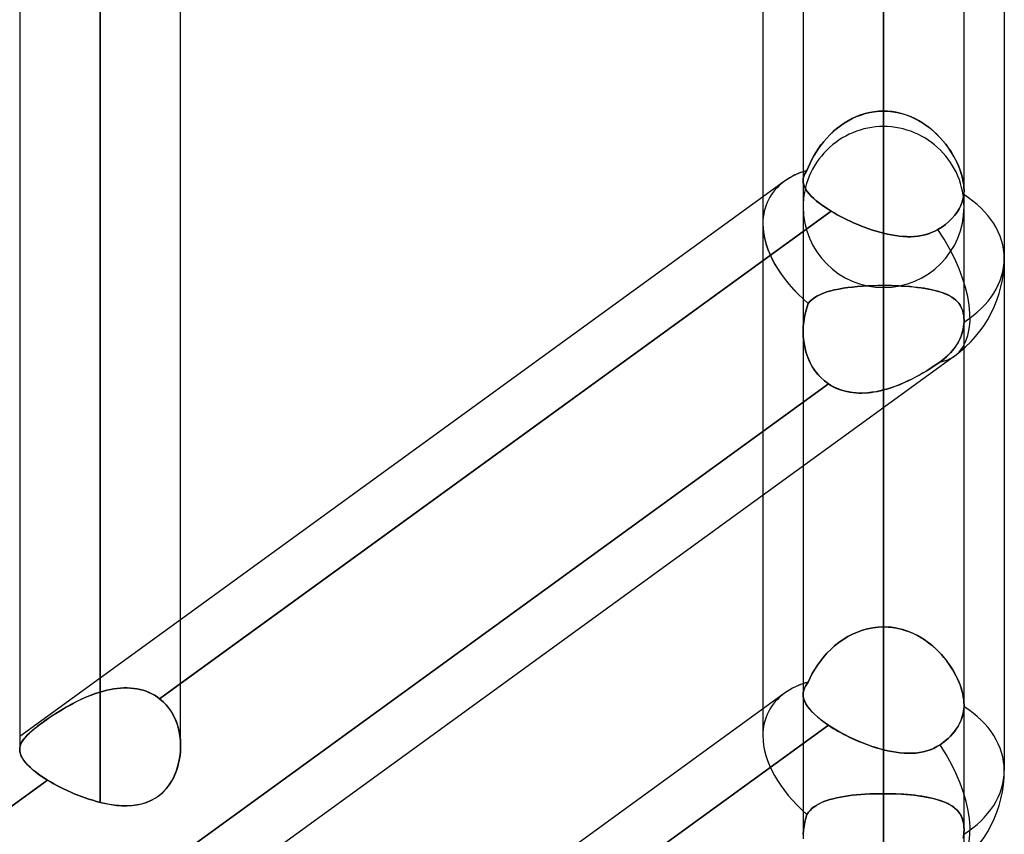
# Model space of a CAD drawing. Header units: millimetres. Extents: x -100 to 123, y -288 to 288.
# Tile 12 of 72: x 41 to 55, y -164 to -153. Entities that reach past the tile are written whole.
import ezdxf

# ---------------------------------------------------------------- set-up
doc = ezdxf.new("R2010")
doc.units = ezdxf.units.MM
doc.layers.add('MAIN-1', color=7, linetype='Continuous')
doc.layers.add('MAIN-2', color=7, linetype='Continuous')

msp = doc.modelspace()

# ---------------------------------------------------------------- linework, layer by layer
at = {"layer": 'MAIN-1'}
for p, q in [((41.175, 0), (41.175, -163.11)), ((43.435, -163.059), (43.435, 0)), ((52.175, 0), (52.175, -155.118)), ((54.435, -155.254), (54.435, 0)), ((42.305, -163.851), (42.305, 0)), ((53.305, -155.857), (53.305, 0)), ((55, -81.421), (55, -156.21)), ((51.61, -81.908), (51.61, -155.347)), ((51.915, -155.125), (43.435, -161.285)), ((52.177, -155.147), (52.175, -155.117)), ((52.184, -155.176), (52.177, -155.147)), ((52.196, -155.207), (52.184, -155.176)), ((52.212, -155.238), (52.196, -155.207)), ((52.233, -155.27), (52.212, -155.238)), ((54.435, -155.254), (54.435, -155.264)), ((52.259, -155.302), (52.233, -155.27)), ((52.29, -155.336), (52.259, -155.302)), ((52.325, -155.37), (52.29, -155.336)), ((52.366, -155.405), (52.325, -155.37)), ((54.423, -155.366), (54.408, -155.417)), ((54.431, -155.315), (54.423, -155.366)), ((54.433, -155.305), (54.431, -155.315)), ((54.434, -155.285), (54.433, -155.295)), ((54.433, -155.295), (54.433, -155.305)), ((54.435, -155.274), (54.434, -155.285)), ((54.435, -155.264), (54.435, -155.274)), ((52.41, -155.44), (52.366, -155.405)), ((52.459, -155.475), (52.41, -155.44)), ((52.512, -155.511), (52.459, -155.475)), ((52.569, -155.547), (52.512, -155.511)), ((54.364, -155.514), (54.336, -155.559)), ((54.388, -155.467), (54.364, -155.514)), ((54.408, -155.417), (54.388, -155.467)), ((52.569, -155.547), (43.435, -162.181)), ((52.611, -155.572), (52.569, -155.547)), ((52.655, -155.597), (52.611, -155.572)), ((52.7, -155.621), (52.655, -155.597)), ((52.747, -155.645), (52.7, -155.621)), ((52.794, -155.669), (52.747, -155.645)), ((52.843, -155.692), (52.794, -155.669)), ((54.264, -155.649), (54.22, -155.692)), ((54.303, -155.604), (54.264, -155.649)), ((54.336, -155.559), (54.303, -155.604)), ((52.893, -155.714), (52.843, -155.692)), ((52.943, -155.735), (52.893, -155.714)), ((52.994, -155.756), (52.943, -155.735)), ((53.045, -155.776), (52.994, -155.756)), ((53.097, -155.794), (53.045, -155.776)), ((53.149, -155.812), (53.097, -155.794)), ((54.068, -155.803), (54.025, -155.827)), ((54.121, -155.77), (54.068, -155.803)), ((54.172, -155.732), (54.121, -155.77)), ((54.22, -155.692), (54.172, -155.732)), ((53.201, -155.828), (53.149, -155.812)), ((53.253, -155.843), (53.201, -155.828)), ((53.305, -155.857), (53.253, -155.843)), ((53.36, -155.869), (53.305, -155.857)), ((53.414, -155.88), (53.36, -155.869)), ((53.469, -155.889), (53.414, -155.88)), ((53.523, -155.897), (53.469, -155.889)), ((53.577, -155.902), (53.523, -155.897)), ((53.63, -155.904), (53.577, -155.902)), ((53.682, -155.905), (53.63, -155.904)), ((53.734, -155.903), (53.682, -155.905)), ((53.786, -155.898), (53.734, -155.903)), ((53.836, -155.89), (53.786, -155.898)), ((53.885, -155.879), (53.836, -155.89)), ((53.933, -155.865), (53.885, -155.879)), ((53.979, -155.848), (53.933, -155.865)), ((54.025, -155.827), (53.979, -155.848)), ((55, -156.21), (55, -163.402)), ((54.301, -157.582), (32.301, -173.562)), ((54.435, -162.486), (54.435, -157.474)), ((53.305, -163.113), (53.305, -158.305)), ((52.175, -159.126), (52.175, -162.336)), ((51.61, -159.537), (51.61, -162.538)), ((51.915, -162.317), (43.435, -168.476)), ((52.177, -162.368), (52.175, -162.336)), ((52.185, -162.401), (52.177, -162.368)), ((52.197, -162.434), (52.185, -162.401)), ((52.214, -162.469), (52.197, -162.434)), ((52.236, -162.504), (52.214, -162.469)), ((52.264, -162.539), (52.236, -162.504)), ((52.296, -162.576), (52.264, -162.539)), ((52.333, -162.613), (52.296, -162.576)), ((54.431, -162.547), (54.425, -162.587)), ((54.435, -162.508), (54.431, -162.547)), ((54.435, -162.485), (54.435, -162.489)), ((54.435, -162.489), (54.435, -162.493)), ((54.435, -162.493), (54.435, -162.497)), ((54.435, -162.497), (54.435, -162.501)), ((54.435, -162.501), (54.435, -162.504)), ((54.435, -162.504), (54.435, -162.508)), ((52.376, -162.651), (52.333, -162.613)), ((52.423, -162.69), (52.376, -162.651)), ((52.474, -162.728), (52.423, -162.69)), ((54.389, -162.706), (54.371, -162.743)), ((54.404, -162.667), (54.389, -162.706)), ((54.416, -162.627), (54.404, -162.667)), ((54.425, -162.587), (54.416, -162.627)), ((52.53, -162.767), (43.435, -169.373)), ((52.53, -162.767), (52.474, -162.728)), ((52.573, -162.795), (52.53, -162.767)), ((52.619, -162.823), (52.573, -162.795)), ((52.666, -162.851), (52.619, -162.823)), ((52.715, -162.878), (52.666, -162.851)), ((54.304, -162.849), (54.276, -162.884)), ((54.33, -162.814), (54.304, -162.849)), ((54.352, -162.779), (54.33, -162.814)), ((54.371, -162.743), (54.352, -162.779)), ((52.765, -162.904), (52.715, -162.878)), ((52.816, -162.93), (52.765, -162.904)), ((52.868, -162.955), (52.816, -162.93)), ((52.922, -162.979), (52.868, -162.955)), ((52.976, -163.002), (52.922, -162.979)), ((54.174, -162.984), (54.137, -163.013)), ((54.21, -162.952), (54.174, -162.984)), ((54.245, -162.919), (54.21, -162.952)), ((54.276, -162.884), (54.245, -162.919)), ((41.178, -163.141), (41.175, -163.112)), ((43.433, -163.13), (43.426, -163.193)), ((43.435, -163.066), (43.433, -163.13)), ((53.03, -163.024), (52.976, -163.002)), ((53.085, -163.045), (53.03, -163.024)), ((53.14, -163.064), (53.085, -163.045)), ((53.195, -163.082), (53.14, -163.064)), ((53.25, -163.098), (53.195, -163.082)), ((53.305, -163.113), (53.25, -163.098)), ((53.363, -163.126), (53.305, -163.113)), ((53.42, -163.138), (53.363, -163.126)), ((53.911, -163.129), (53.86, -163.142)), ((53.96, -163.112), (53.911, -163.129)), ((54.008, -163.092), (53.96, -163.112)), ((54.054, -163.068), (54.008, -163.092)), ((54.099, -163.041), (54.054, -163.068)), ((54.137, -163.013), (54.099, -163.041)), ((41.185, -163.171), (41.178, -163.141)), ((41.197, -163.201), (41.185, -163.171)), ((41.213, -163.232), (41.197, -163.201)), ((41.234, -163.264), (41.213, -163.232)), ((41.26, -163.296), (41.234, -163.264)), ((43.416, -163.256), (43.402, -163.318)), ((43.426, -163.193), (43.416, -163.256)), ((53.477, -163.147), (53.42, -163.138)), ((53.534, -163.155), (53.477, -163.147)), ((53.59, -163.159), (53.534, -163.155)), ((53.645, -163.162), (53.59, -163.159)), ((53.7, -163.161), (53.645, -163.162)), ((53.754, -163.158), (53.7, -163.161)), ((53.808, -163.152), (53.754, -163.158)), ((53.86, -163.142), (53.808, -163.152)), ((41.291, -163.329), (41.26, -163.296)), ((41.326, -163.363), (41.291, -163.329)), ((41.366, -163.398), (41.326, -163.363)), ((41.41, -163.433), (41.366, -163.398)), ((43.384, -163.379), (43.363, -163.439)), ((43.402, -163.318), (43.384, -163.379)), ((41.566, -163.539), (32.435, -170.172)), ((41.458, -163.468), (41.41, -163.433)), ((41.51, -163.503), (41.458, -163.468)), ((41.566, -163.539), (41.51, -163.503)), ((41.609, -163.564), (41.566, -163.539)), ((43.337, -163.496), (43.307, -163.551)), ((43.363, -163.439), (43.337, -163.496)), ((41.653, -163.589), (41.609, -163.564)), ((41.698, -163.614), (41.653, -163.589)), ((41.745, -163.638), (41.698, -163.614)), ((41.792, -163.662), (41.745, -163.638)), ((41.841, -163.685), (41.792, -163.662)), ((41.891, -163.707), (41.841, -163.685)), ((43.236, -163.653), (43.196, -163.698)), ((43.274, -163.604), (43.236, -163.653)), ((43.307, -163.551), (43.274, -163.604)), ((41.942, -163.729), (41.891, -163.707)), ((41.993, -163.75), (41.942, -163.729)), ((42.044, -163.77), (41.993, -163.75)), ((42.096, -163.788), (42.044, -163.77)), ((42.148, -163.806), (42.096, -163.788)), ((42.2, -163.822), (42.148, -163.806)), ((42.253, -163.838), (42.2, -163.822)), ((43.052, -163.808), (42.998, -163.835)), ((43.104, -163.776), (43.052, -163.808)), ((43.151, -163.739), (43.104, -163.776)), ((43.196, -163.698), (43.151, -163.739)), ((42.305, -163.851), (42.253, -163.838)), ((42.372, -163.867), (42.305, -163.851)), ((42.438, -163.879), (42.372, -163.867)), ((42.504, -163.889), (42.438, -163.879)), ((42.57, -163.896), (42.504, -163.889)), ((42.635, -163.9), (42.57, -163.896)), ((42.699, -163.899), (42.635, -163.9)), ((42.762, -163.895), (42.699, -163.899)), ((42.824, -163.887), (42.762, -163.895)), ((42.884, -163.874), (42.824, -163.887)), ((42.942, -163.857), (42.884, -163.874)), ((42.998, -163.835), (42.942, -163.857))]:
    msp.add_line(p, q, dxfattribs=at)
for centre, start, end in [((53.305, -156.21), 305.9924, 0), ((53.305, -163.402), 305.9937, 0.0002)]:
    msp.add_arc(centre, 1.695, start, end, dxfattribs=at)
for centre, major_axis, ratio, start_param, end_param in [((53.305, -156.21), (-1.617, 0.824), 0.616794, -0.536536, -0.305543), ((53.305, -156.21), (-1.695, 0), 0.707107, 3.141593, 3.985451), ((53.305, -156.21), (-1.617, 0.824), 0.616794, 0.30447, 0.311415), ((53.305, -156.21), (0.996, -1.371), 0.506681, 0.000017, 1.500412), ((53.305, -163.402), (-1.617, 0.824), 0.616794, -0.536537, -0.305022), ((53.305, -163.402), (-1.695, 0), 0.707107, 3.141593, 3.983027), ((53.305, -163.402), (0.996, -1.371), 0.506681, 0.000003, 1.467775)]:
    msp.add_ellipse(centre, major_axis=major_axis, ratio=ratio, start_param=start_param, end_param=end_param, dxfattribs=at)
at = {"layer": 'MAIN-2'}
for p, q in [((42.305, 0), (42.305, -162.301)), ((42.305, 0), (42.305, -163.851)), ((53.305, 0), (53.305, -154.141)), ((53.305, 0), (53.305, -155.857)), ((42.305, -162.301), (42.305, 0)), ((53.305, -154.141), (53.305, 0)), ((53.305, -154.358), (53.305, -113.836)), ((53.305, -115.436), (53.305, -156.618)), ((53.305, -171.986), (53.305, -126.312)), ((53.305, -127.911), (53.305, -174.246)), ((53.305, -189.614), (53.305, -138.786)), ((53.305, -140.385), (53.305, -191.874)), ((53.305, -154.141), (53.305, -143.269)), ((53.305, -143.269), (53.305, -154.141)), ((53.305, -145.724), (53.305, -156.592)), ((53.305, -156.592), (53.305, -145.724)), ((53.305, -161.386), (53.305, -150.518)), ((53.305, -150.518), (53.305, -161.386)), ((53.305, -207.242), (53.305, -151.258)), ((53.305, -152.857), (53.305, -209.502)), ((53.305, -152.857), (53.305, -163.729)), ((53.305, -163.729), (53.305, -152.857)), ((53.174, -154.15), (53.239, -154.143)), ((53.24, -154.143), (53.175, -154.15)), ((53.239, -154.143), (53.305, -154.141)), ((53.305, -154.141), (53.24, -154.143)), ((53.305, -154.141), (53.369, -154.143)), ((53.362, -154.142), (53.305, -154.141)), ((53.419, -154.148), (53.362, -154.142)), ((53.369, -154.143), (53.433, -154.149)), ((53.475, -154.156), (53.419, -154.148)), ((52.751, -154.311), (52.806, -154.277)), ((52.808, -154.276), (52.752, -154.31)), ((52.806, -154.277), (52.864, -154.247)), ((52.865, -154.246), (52.808, -154.276)), ((52.864, -154.247), (52.923, -154.219)), ((52.925, -154.219), (52.865, -154.246)), ((52.923, -154.219), (52.984, -154.196)), ((52.986, -154.195), (52.925, -154.219)), ((52.984, -154.196), (53.047, -154.176)), ((53.048, -154.176), (52.986, -154.195)), ((53.047, -154.176), (53.11, -154.161)), ((53.111, -154.161), (53.048, -154.176)), ((53.11, -154.161), (53.174, -154.15)), ((53.175, -154.15), (53.111, -154.161)), ((53.433, -154.149), (53.497, -154.16)), ((53.531, -154.168), (53.475, -154.156)), ((53.497, -154.16), (53.559, -154.175)), ((53.586, -154.183), (53.531, -154.168)), ((53.559, -154.175), (53.621, -154.194)), ((53.64, -154.201), (53.586, -154.183)), ((53.621, -154.194), (53.681, -154.217)), ((53.693, -154.222), (53.64, -154.201)), ((53.681, -154.217), (53.74, -154.244)), ((53.744, -154.246), (53.693, -154.222)), ((53.74, -154.244), (53.797, -154.274)), ((53.795, -154.272), (53.744, -154.246)), ((53.843, -154.301), (53.795, -154.272)), ((53.797, -154.274), (53.852, -154.307)), ((52.597, -154.43), (52.646, -154.388)), ((52.647, -154.387), (52.598, -154.429)), ((52.646, -154.388), (52.698, -154.348)), ((52.699, -154.347), (52.647, -154.387)), ((52.698, -154.348), (52.751, -154.311)), ((52.752, -154.31), (52.699, -154.347)), ((53.891, -154.332), (53.843, -154.301)), ((53.852, -154.307), (53.905, -154.343)), ((53.936, -154.366), (53.891, -154.332)), ((53.905, -154.343), (53.957, -154.382)), ((53.98, -154.401), (53.936, -154.366)), ((53.957, -154.382), (54.006, -154.423)), ((54.022, -154.438), (53.98, -154.401)), ((54.006, -154.423), (54.052, -154.467)), ((52.465, -154.568), (52.506, -154.52)), ((52.507, -154.519), (52.466, -154.567)), ((52.506, -154.52), (52.551, -154.474)), ((52.551, -154.473), (52.507, -154.519)), ((52.598, -154.429), (52.551, -154.473)), ((52.551, -154.474), (52.597, -154.43)), ((54.063, -154.477), (54.022, -154.438)), ((54.052, -154.467), (54.096, -154.512)), ((54.101, -154.517), (54.063, -154.477)), ((54.096, -154.512), (54.138, -154.559)), ((54.138, -154.559), (54.101, -154.517)), ((54.138, -154.559), (54.177, -154.607)), ((54.172, -154.601), (54.138, -154.559)), ((52.356, -154.718), (52.389, -154.667)), ((52.39, -154.666), (52.357, -154.716)), ((52.389, -154.667), (52.426, -154.617)), ((52.427, -154.616), (52.39, -154.666)), ((52.426, -154.617), (52.465, -154.568)), ((52.466, -154.567), (52.427, -154.616)), ((54.205, -154.645), (54.172, -154.601)), ((54.177, -154.607), (54.213, -154.656)), ((54.235, -154.688), (54.205, -154.645)), ((54.213, -154.656), (54.247, -154.706)), ((54.264, -154.733), (54.235, -154.688)), ((52.298, -154.819), (52.272, -154.871)), ((52.272, -154.872), (52.297, -154.82)), ((52.297, -154.82), (52.325, -154.769)), ((52.326, -154.767), (52.298, -154.819)), ((52.325, -154.769), (52.356, -154.718)), ((52.357, -154.716), (52.326, -154.767)), ((54.247, -154.706), (54.278, -154.757)), ((54.29, -154.778), (54.264, -154.733)), ((54.278, -154.757), (54.306, -154.808)), ((54.314, -154.822), (54.29, -154.778)), ((54.306, -154.808), (54.332, -154.859)), ((54.336, -154.867), (54.314, -154.822)), ((52.229, -154.975), (52.213, -154.999)), ((52.213, -154.999), (52.229, -154.975)), ((52.249, -154.923), (52.229, -154.975)), ((52.229, -154.975), (52.249, -154.924)), ((52.272, -154.871), (52.249, -154.923)), ((52.249, -154.924), (52.272, -154.872)), ((54.332, -154.859), (54.355, -154.91)), ((54.356, -154.912), (54.336, -154.867)), ((54.355, -154.91), (54.376, -154.962)), ((54.374, -154.957), (54.356, -154.912)), ((54.39, -155.002), (54.374, -154.957)), ((54.376, -154.962), (54.394, -155.013)), ((52.177, -155.093), (52.175, -155.117)), ((52.175, -155.117), (52.177, -155.093)), ((52.181, -155.07), (52.177, -155.093)), ((52.177, -155.093), (52.181, -155.07)), ((52.189, -155.046), (52.181, -155.07)), ((52.181, -155.07), (52.189, -155.046)), ((52.2, -155.023), (52.189, -155.046)), ((52.189, -155.046), (52.199, -155.023)), ((52.199, -155.023), (52.213, -154.999)), ((52.213, -154.999), (52.2, -155.023)), ((54.403, -155.046), (54.39, -155.002)), ((54.394, -155.013), (54.408, -155.064)), ((54.415, -155.09), (54.403, -155.046)), ((54.408, -155.064), (54.42, -155.114)), ((54.424, -155.133), (54.415, -155.09)), ((54.42, -155.114), (54.428, -155.162)), ((52.175, -155.117), (52.177, -155.146)), ((52.175, -155.118), (52.175, -157.235)), ((52.177, -155.146), (52.184, -155.176)), ((52.184, -155.176), (52.196, -155.207)), ((52.196, -155.207), (52.212, -155.238)), ((52.212, -155.238), (52.233, -155.27)), ((54.43, -155.175), (54.424, -155.133)), ((54.428, -155.162), (54.433, -155.209)), ((54.434, -155.215), (54.43, -155.175)), ((54.433, -155.209), (54.435, -155.254)), ((54.435, -155.253), (54.434, -155.215)), ((54.435, -155.264), (54.435, -155.253)), ((54.435, -157.081), (54.435, -155.254)), ((51.61, -155.347), (51.61, -155.723)), ((52.233, -155.27), (52.259, -155.302)), ((52.259, -155.302), (52.29, -155.335)), ((52.29, -155.335), (52.325, -155.37)), ((52.325, -155.37), (52.365, -155.404)), ((54.408, -155.417), (54.423, -155.366)), ((54.423, -155.366), (54.431, -155.315)), ((54.431, -155.315), (54.433, -155.305)), ((54.433, -155.295), (54.434, -155.285)), ((54.433, -155.305), (54.433, -155.295)), ((54.434, -155.285), (54.435, -155.274)), ((54.435, -155.274), (54.435, -155.264)), ((52.365, -155.404), (52.41, -155.44)), ((52.41, -155.44), (52.459, -155.475)), ((52.459, -155.475), (52.512, -155.511)), ((52.512, -155.511), (52.569, -155.547)), ((54.336, -155.559), (54.364, -155.514)), ((54.364, -155.514), (54.388, -155.467)), ((54.388, -155.467), (54.408, -155.417)), ((43.14, -162.395), (52.569, -155.547)), ((52.569, -155.547), (52.611, -155.572)), ((52.611, -155.572), (52.655, -155.597)), ((52.655, -155.597), (52.7, -155.621)), ((52.7, -155.621), (52.747, -155.645)), ((52.747, -155.645), (52.794, -155.669)), ((52.794, -155.669), (52.843, -155.692)), ((54.22, -155.692), (54.264, -155.649)), ((54.264, -155.649), (54.303, -155.604)), ((54.303, -155.604), (54.336, -155.559)), ((51.61, -155.723), (51.61, -159.537)), ((52.843, -155.692), (52.893, -155.714)), ((52.893, -155.714), (52.943, -155.735)), ((52.943, -155.735), (52.994, -155.756)), ((52.994, -155.756), (53.045, -155.776)), ((53.045, -155.776), (53.097, -155.794)), ((53.097, -155.794), (53.149, -155.812)), ((54.025, -155.827), (54.068, -155.803)), ((54.068, -155.803), (54.121, -155.77)), ((54.121, -155.77), (54.172, -155.732)), ((54.172, -155.732), (54.22, -155.692)), ((53.149, -155.812), (53.201, -155.828)), ((53.201, -155.828), (53.253, -155.843)), ((53.253, -155.843), (53.305, -155.857)), ((53.305, -155.857), (53.361, -155.87)), ((53.361, -155.87), (53.417, -155.881)), ((53.417, -155.881), (53.472, -155.89)), ((53.472, -155.89), (53.527, -155.897)), ((53.527, -155.897), (53.581, -155.902)), ((53.581, -155.902), (53.634, -155.905)), ((53.634, -155.905), (53.687, -155.905)), ((53.687, -155.905), (53.738, -155.902)), ((53.738, -155.902), (53.789, -155.897)), ((53.789, -155.897), (53.839, -155.889)), ((53.839, -155.889), (53.887, -155.879)), ((53.887, -155.879), (53.934, -155.865)), ((53.934, -155.865), (53.98, -155.848)), ((53.98, -155.848), (54.025, -155.827)), ((52.676, -156.64), (52.737, -156.63)), ((52.738, -156.63), (52.676, -156.64)), ((52.737, -156.63), (52.801, -156.621)), ((52.802, -156.621), (52.738, -156.63)), ((52.801, -156.621), (52.868, -156.613)), ((52.869, -156.613), (52.802, -156.621)), ((52.868, -156.613), (52.937, -156.606)), ((52.938, -156.606), (52.869, -156.613)), ((52.937, -156.606), (53.008, -156.601)), ((53.009, -156.601), (52.938, -156.606)), ((53.008, -156.601), (53.08, -156.597)), ((53.081, -156.597), (53.009, -156.601)), ((53.08, -156.597), (53.154, -156.594)), ((53.155, -156.594), (53.081, -156.597)), ((53.154, -156.594), (53.229, -156.593)), ((53.23, -156.592), (53.155, -156.594)), ((53.229, -156.593), (53.305, -156.592)), ((53.305, -156.592), (53.23, -156.592)), ((53.305, -156.592), (53.367, -156.592)), ((53.305, -161.386), (53.305, -156.592)), ((53.305, -156.592), (53.305, -161.386)), ((53.36, -156.592), (53.305, -156.592)), ((53.415, -156.593), (53.36, -156.592)), ((53.367, -156.592), (53.429, -156.593)), ((53.469, -156.595), (53.415, -156.593)), ((53.429, -156.593), (53.489, -156.595)), ((53.523, -156.597), (53.469, -156.595)), ((53.489, -156.595), (53.55, -156.598)), ((53.576, -156.6), (53.523, -156.597)), ((53.55, -156.598), (53.609, -156.602)), ((53.628, -156.603), (53.576, -156.6)), ((53.609, -156.602), (53.668, -156.606)), ((53.68, -156.607), (53.628, -156.603)), ((53.668, -156.606), (53.725, -156.611)), ((53.73, -156.612), (53.68, -156.607)), ((53.725, -156.611), (53.781, -156.617)), ((53.779, -156.617), (53.73, -156.612)), ((53.827, -156.623), (53.779, -156.617)), ((53.781, -156.617), (53.834, -156.624)), ((53.873, -156.63), (53.827, -156.623)), ((53.834, -156.624), (53.887, -156.632)), ((53.918, -156.637), (53.873, -156.63)), ((53.887, -156.632), (53.937, -156.641)), ((53.962, -156.646), (53.918, -156.637)), ((52.304, -156.785), (52.338, -156.76)), ((52.338, -156.76), (52.304, -156.785)), ((52.338, -156.76), (52.375, -156.737)), ((52.376, -156.737), (52.338, -156.76)), ((52.375, -156.737), (52.417, -156.717)), ((52.417, -156.716), (52.376, -156.737)), ((52.417, -156.717), (52.462, -156.698)), ((52.462, -156.698), (52.417, -156.716)), ((52.462, -156.698), (52.51, -156.681)), ((52.51, -156.681), (52.462, -156.698)), ((52.51, -156.681), (52.562, -156.666)), ((52.562, -156.666), (52.51, -156.681)), ((52.562, -156.666), (52.618, -156.652)), ((52.618, -156.652), (52.562, -156.666)), ((52.618, -156.652), (52.676, -156.64)), ((52.676, -156.64), (52.618, -156.652)), ((53.937, -156.641), (53.985, -156.651)), ((54.003, -156.655), (53.962, -156.646)), ((53.985, -156.651), (54.031, -156.661)), ((54.043, -156.665), (54.003, -156.655)), ((54.031, -156.661), (54.075, -156.673)), ((54.082, -156.675), (54.043, -156.665)), ((54.075, -156.673), (54.117, -156.686)), ((54.118, -156.687), (54.082, -156.675)), ((54.117, -156.686), (54.156, -156.701)), ((54.153, -156.7), (54.118, -156.687)), ((54.186, -156.713), (54.153, -156.7)), ((54.156, -156.701), (54.193, -156.716)), ((54.217, -156.728), (54.186, -156.713)), ((54.193, -156.716), (54.227, -156.733)), ((54.246, -156.744), (54.217, -156.728)), ((54.227, -156.733), (54.259, -156.751)), ((54.273, -156.761), (54.246, -156.744)), ((54.259, -156.751), (54.288, -156.771)), ((54.298, -156.779), (54.273, -156.761)), ((54.288, -156.771), (54.314, -156.792)), ((52.207, -156.969), (52.225, -156.905)), ((52.226, -156.905), (52.208, -156.968)), ((52.225, -156.905), (52.248, -156.843)), ((52.248, -156.843), (52.226, -156.905)), ((52.248, -156.843), (52.274, -156.813)), ((52.274, -156.813), (52.248, -156.843)), ((52.274, -156.813), (52.304, -156.785)), ((52.304, -156.785), (52.274, -156.813)), ((54.321, -156.798), (54.298, -156.779)), ((54.314, -156.792), (54.339, -156.816)), ((54.342, -156.819), (54.321, -156.798)), ((54.339, -156.816), (54.361, -156.841)), ((54.361, -156.841), (54.342, -156.819)), ((54.361, -156.841), (54.38, -156.868)), ((54.378, -156.865), (54.361, -156.841)), ((54.393, -156.891), (54.378, -156.865)), ((54.38, -156.868), (54.396, -156.898)), ((54.405, -156.918), (54.393, -156.891)), ((54.396, -156.898), (54.41, -156.93)), ((52.194, -157.033), (52.183, -157.099)), ((52.183, -157.1), (52.193, -157.034)), ((52.193, -157.034), (52.207, -156.969)), ((52.208, -156.968), (52.194, -157.033)), ((54.416, -156.947), (54.405, -156.918)), ((54.41, -156.93), (54.421, -156.964)), ((54.424, -156.978), (54.416, -156.947)), ((54.421, -156.964), (54.429, -157.001)), ((54.43, -157.011), (54.424, -156.978)), ((54.429, -157.001), (54.433, -157.04)), ((54.434, -157.045), (54.43, -157.011)), ((54.433, -157.04), (54.435, -157.08)), ((54.435, -157.081), (54.434, -157.045)), ((52.175, -157.235), (52.177, -157.167)), ((52.177, -157.167), (52.175, -157.235)), ((52.183, -157.099), (52.177, -157.167)), ((52.177, -157.167), (52.183, -157.1)), ((54.425, -157.187), (54.416, -157.229)), ((54.422, -157.202), (54.428, -157.169)), ((54.431, -157.145), (54.425, -157.187)), ((54.428, -157.169), (54.432, -157.136)), ((54.435, -157.104), (54.431, -157.145)), ((54.432, -157.136), (54.435, -157.104)), ((54.435, -157.08), (54.435, -157.084)), ((54.435, -157.084), (54.435, -157.081)), ((54.435, -157.474), (54.435, -157.081)), ((54.435, -157.084), (54.435, -157.088)), ((54.435, -157.088), (54.435, -157.084)), ((54.435, -157.088), (54.435, -157.092)), ((54.435, -157.092), (54.435, -157.088)), ((54.435, -157.092), (54.435, -157.096)), ((54.435, -157.096), (54.435, -157.092)), ((54.435, -157.096), (54.435, -157.1)), ((54.435, -157.1), (54.435, -157.096)), ((54.435, -157.1), (54.435, -157.104)), ((54.435, -157.104), (54.435, -157.1)), ((52.177, -157.307), (52.175, -157.235)), ((52.175, -157.235), (52.177, -157.307)), ((52.175, -157.235), (52.175, -159.126)), ((52.185, -157.38), (52.177, -157.307)), ((52.177, -157.307), (52.185, -157.379)), ((54.389, -157.312), (54.371, -157.352)), ((54.38, -157.333), (54.393, -157.301)), ((54.404, -157.271), (54.389, -157.312)), ((54.393, -157.301), (54.405, -157.269)), ((54.416, -157.229), (54.404, -157.271)), ((54.405, -157.269), (54.415, -157.236)), ((54.415, -157.236), (54.422, -157.202)), ((52.185, -157.379), (52.197, -157.451)), ((52.197, -157.451), (52.185, -157.38)), ((52.214, -157.522), (52.197, -157.451)), ((52.197, -157.451), (52.214, -157.521)), ((54.304, -157.463), (54.276, -157.5)), ((54.291, -157.481), (54.313, -157.451)), ((54.33, -157.426), (54.304, -157.463)), ((54.313, -157.451), (54.332, -157.422)), ((54.352, -157.389), (54.33, -157.426)), ((54.332, -157.422), (54.35, -157.393)), ((54.35, -157.393), (54.365, -157.364)), ((54.371, -157.352), (54.352, -157.389)), ((54.365, -157.364), (54.38, -157.333)), ((52.214, -157.521), (52.236, -157.589)), ((52.236, -157.59), (52.214, -157.522)), ((52.236, -157.589), (52.263, -157.655)), ((52.263, -157.656), (52.236, -157.59)), ((54.174, -157.604), (54.137, -157.635)), ((54.159, -157.618), (54.188, -157.592)), ((54.21, -157.571), (54.174, -157.604)), ((54.188, -157.592), (54.216, -157.566)), ((54.245, -157.536), (54.21, -157.571)), ((54.216, -157.566), (54.243, -157.538)), ((54.243, -157.538), (54.268, -157.51)), ((54.276, -157.5), (54.245, -157.536)), ((54.268, -157.51), (54.291, -157.481)), ((52.263, -157.655), (52.295, -157.718)), ((52.296, -157.719), (52.263, -157.656)), ((52.295, -157.718), (52.333, -157.778)), ((52.333, -157.778), (52.296, -157.719)), ((54.008, -157.726), (53.96, -157.757)), ((53.961, -157.757), (54.009, -157.726)), ((54.054, -157.695), (54.008, -157.726)), ((54.009, -157.726), (54.054, -157.695)), ((54.099, -157.664), (54.054, -157.695)), ((54.054, -157.695), (54.099, -157.664)), ((54.137, -157.635), (54.099, -157.664)), ((54.099, -157.664), (54.129, -157.642)), ((54.129, -157.642), (54.159, -157.618)), ((52.376, -157.834), (52.333, -157.778)), ((52.333, -157.778), (52.375, -157.833)), ((52.375, -157.833), (52.422, -157.885)), ((52.423, -157.885), (52.376, -157.834)), ((53.754, -157.877), (53.7, -157.905)), ((53.704, -157.903), (53.758, -157.875)), ((53.808, -157.848), (53.754, -157.877)), ((53.758, -157.875), (53.81, -157.847)), ((53.86, -157.818), (53.808, -157.848)), ((53.81, -157.847), (53.862, -157.817)), ((53.911, -157.788), (53.86, -157.818)), ((53.862, -157.817), (53.912, -157.787)), ((53.96, -157.757), (53.911, -157.788)), ((53.912, -157.787), (53.961, -157.757)), ((52.53, -157.972), (43.105, -164.818)), ((43.105, -164.818), (52.53, -157.972)), ((52.422, -157.885), (52.474, -157.931)), ((52.474, -157.931), (52.423, -157.885)), ((52.53, -157.972), (52.474, -157.931)), ((52.474, -157.931), (52.53, -157.972)), ((52.53, -157.972), (52.564, -157.994)), ((52.573, -157.999), (52.53, -157.972)), ((52.564, -157.994), (52.599, -158.013)), ((52.619, -158.023), (52.573, -157.999)), ((52.599, -158.013), (52.636, -158.031)), ((53.477, -158.003), (53.42, -158.023)), ((53.422, -158.023), (53.48, -158.002)), ((53.534, -157.981), (53.477, -158.003)), ((53.48, -158.002), (53.537, -157.98)), ((53.59, -157.957), (53.534, -157.981)), ((53.537, -157.98), (53.594, -157.955)), ((53.645, -157.932), (53.59, -157.957)), ((53.594, -157.955), (53.649, -157.93)), ((53.7, -157.905), (53.645, -157.932)), ((53.649, -157.93), (53.704, -157.903)), ((52.666, -158.044), (52.619, -158.023)), ((52.636, -158.031), (52.673, -158.047)), ((52.715, -158.061), (52.666, -158.044)), ((52.673, -158.047), (52.712, -158.06)), ((52.712, -158.06), (52.751, -158.072)), ((52.765, -158.075), (52.715, -158.061)), ((52.751, -158.072), (52.791, -158.081)), ((52.816, -158.086), (52.765, -158.075)), ((52.791, -158.081), (52.832, -158.089)), ((52.868, -158.094), (52.816, -158.086)), ((52.832, -158.089), (52.873, -158.095)), ((52.922, -158.099), (52.868, -158.094)), ((52.873, -158.095), (52.915, -158.099)), ((52.915, -158.099), (52.958, -158.101)), ((52.976, -158.101), (52.922, -158.099)), ((52.958, -158.101), (53.001, -158.101)), ((53.03, -158.101), (52.976, -158.101)), ((53.001, -158.101), (53.044, -158.1)), ((53.085, -158.097), (53.03, -158.101)), ((53.044, -158.1), (53.087, -158.097)), ((53.14, -158.091), (53.085, -158.097)), ((53.087, -158.097), (53.13, -158.092)), ((53.13, -158.092), (53.174, -158.086)), ((53.195, -158.082), (53.14, -158.091)), ((53.174, -158.086), (53.218, -158.078)), ((53.25, -158.071), (53.195, -158.082)), ((53.218, -158.078), (53.261, -158.069)), ((53.305, -158.058), (53.25, -158.071)), ((53.261, -158.069), (53.305, -158.058)), ((53.305, -158.058), (53.364, -158.041)), ((53.363, -158.042), (53.305, -158.058)), ((53.305, -158.058), (53.305, -163.113)), ((53.305, -158.305), (53.305, -158.058)), ((53.42, -158.023), (53.363, -158.042)), ((53.364, -158.041), (53.422, -158.023)), ((43.435, -161.285), (41.175, -162.927)), ((52.868, -161.488), (52.937, -161.458)), ((52.938, -161.458), (52.869, -161.488)), ((52.937, -161.458), (53.008, -161.432)), ((53.009, -161.432), (52.938, -161.458)), ((53.008, -161.432), (53.08, -161.412)), ((53.081, -161.412), (53.009, -161.432)), ((53.08, -161.412), (53.154, -161.398)), ((53.155, -161.398), (53.081, -161.412)), ((53.154, -161.398), (53.229, -161.389)), ((53.23, -161.389), (53.155, -161.398)), ((53.229, -161.389), (53.305, -161.386)), ((53.305, -161.386), (53.23, -161.389)), ((53.36, -161.388), (53.305, -161.386)), ((53.305, -161.386), (53.367, -161.388)), ((53.415, -161.392), (53.36, -161.388)), ((53.367, -161.388), (53.429, -161.394)), ((53.469, -161.4), (53.415, -161.392)), ((53.429, -161.394), (53.49, -161.404)), ((53.523, -161.411), (53.469, -161.4)), ((53.49, -161.404), (53.55, -161.417)), ((53.576, -161.425), (53.523, -161.411)), ((53.55, -161.417), (53.609, -161.435)), ((53.628, -161.441), (53.576, -161.425)), ((53.609, -161.435), (53.668, -161.456)), ((53.68, -161.461), (53.628, -161.441)), ((53.668, -161.456), (53.725, -161.48)), ((53.73, -161.483), (53.68, -161.461)), ((52.676, -161.605), (52.618, -161.652)), ((52.618, -161.652), (52.676, -161.606)), ((52.738, -161.562), (52.676, -161.605)), ((52.676, -161.606), (52.737, -161.563)), ((52.737, -161.563), (52.801, -161.523)), ((52.802, -161.523), (52.738, -161.562)), ((52.801, -161.523), (52.868, -161.488)), ((52.869, -161.488), (52.802, -161.523)), ((53.725, -161.48), (53.781, -161.508)), ((53.779, -161.507), (53.73, -161.483)), ((53.827, -161.534), (53.779, -161.507)), ((53.781, -161.508), (53.835, -161.538)), ((53.873, -161.563), (53.827, -161.534)), ((53.835, -161.538), (53.887, -161.572)), ((53.918, -161.594), (53.873, -161.563)), ((53.887, -161.572), (53.937, -161.608)), ((53.962, -161.627), (53.918, -161.594)), ((53.937, -161.608), (53.985, -161.646)), ((52.562, -161.702), (52.51, -161.755)), ((52.51, -161.755), (52.562, -161.702)), ((52.618, -161.652), (52.562, -161.702)), ((52.562, -161.702), (52.618, -161.652)), ((54.003, -161.662), (53.962, -161.627)), ((53.985, -161.646), (54.031, -161.687)), ((54.043, -161.698), (54.003, -161.662)), ((54.031, -161.687), (54.075, -161.73)), ((54.082, -161.736), (54.043, -161.698)), ((54.075, -161.73), (54.117, -161.774)), ((54.118, -161.775), (54.082, -161.736)), ((52.375, -161.924), (52.417, -161.866)), ((52.417, -161.866), (52.376, -161.924)), ((52.462, -161.81), (52.417, -161.866)), ((52.417, -161.866), (52.462, -161.81)), ((52.51, -161.755), (52.462, -161.81)), ((52.462, -161.81), (52.51, -161.755)), ((54.117, -161.774), (54.156, -161.819)), ((54.153, -161.816), (54.118, -161.775)), ((54.186, -161.857), (54.153, -161.816)), ((54.156, -161.819), (54.193, -161.866)), ((54.217, -161.899), (54.186, -161.857)), ((54.193, -161.866), (54.227, -161.913)), ((52.338, -161.982), (52.304, -162.041)), ((52.304, -162.042), (52.338, -161.983)), ((52.376, -161.924), (52.338, -161.982)), ((52.338, -161.983), (52.375, -161.924)), ((54.246, -161.941), (54.217, -161.899)), ((54.227, -161.913), (54.259, -161.961)), ((54.273, -161.984), (54.246, -161.941)), ((54.259, -161.961), (54.288, -162.009)), ((54.298, -162.027), (54.273, -161.984)), ((54.288, -162.009), (54.315, -162.058)), ((54.321, -162.071), (54.298, -162.027)), ((52.225, -162.191), (52.248, -162.161)), ((52.248, -162.161), (52.226, -162.191)), ((52.274, -162.101), (52.248, -162.161)), ((52.248, -162.161), (52.274, -162.102)), ((52.304, -162.041), (52.274, -162.101)), ((52.274, -162.102), (52.304, -162.042)), ((54.315, -162.058), (54.339, -162.108)), ((54.342, -162.114), (54.321, -162.071)), ((54.339, -162.108), (54.361, -162.157)), ((54.361, -162.157), (54.342, -162.114)), ((54.378, -162.2), (54.361, -162.157)), ((54.361, -162.157), (54.38, -162.206)), ((42.305, -162.301), (42.234, -162.324)), ((42.241, -162.322), (42.305, -162.301)), ((42.305, -162.301), (42.353, -162.288)), ((42.353, -162.288), (42.305, -162.301)), ((42.353, -162.288), (42.4, -162.276)), ((42.4, -162.276), (42.353, -162.288)), ((42.4, -162.276), (42.448, -162.266)), ((42.448, -162.266), (42.4, -162.276)), ((42.448, -162.266), (42.495, -162.258)), ((42.496, -162.258), (42.448, -162.266)), ((42.495, -162.258), (42.543, -162.251)), ((42.543, -162.251), (42.496, -162.258)), ((42.543, -162.251), (42.59, -162.247)), ((42.59, -162.247), (42.543, -162.251)), ((42.59, -162.247), (42.637, -162.244)), ((42.637, -162.244), (42.59, -162.247)), ((42.637, -162.244), (42.684, -162.244)), ((42.684, -162.244), (42.637, -162.244)), ((42.684, -162.244), (42.73, -162.246)), ((42.73, -162.246), (42.684, -162.244)), ((42.73, -162.246), (42.775, -162.25)), ((42.776, -162.251), (42.73, -162.246)), ((42.775, -162.25), (42.82, -162.257)), ((42.821, -162.257), (42.776, -162.251)), ((42.82, -162.257), (42.864, -162.266)), ((42.865, -162.266), (42.821, -162.257)), ((42.864, -162.266), (42.907, -162.277)), ((42.908, -162.277), (42.865, -162.266)), ((42.907, -162.277), (42.949, -162.291)), ((42.95, -162.291), (42.908, -162.277)), ((42.949, -162.291), (42.99, -162.307)), ((42.991, -162.307), (42.95, -162.291)), ((43.435, -162.181), (43.14, -162.395)), ((52.183, -162.277), (52.177, -162.307)), ((52.177, -162.307), (52.183, -162.278)), ((52.194, -162.248), (52.183, -162.277)), ((52.183, -162.278), (52.193, -162.249)), ((52.193, -162.249), (52.207, -162.22)), ((52.208, -162.22), (52.194, -162.248)), ((52.207, -162.22), (52.225, -162.191)), ((52.226, -162.191), (52.208, -162.22)), ((54.393, -162.243), (54.378, -162.2)), ((54.38, -162.206), (54.397, -162.256)), ((54.405, -162.286), (54.393, -162.243)), ((54.397, -162.256), (54.41, -162.304)), ((54.416, -162.328), (54.405, -162.286)), ((54.41, -162.304), (54.421, -162.352)), ((41.957, -162.444), (41.892, -162.478)), ((41.932, -162.457), (41.992, -162.426)), ((42.025, -162.411), (41.957, -162.444)), ((41.992, -162.426), (42.053, -162.397)), ((42.093, -162.379), (42.025, -162.411)), ((42.053, -162.397), (42.115, -162.37)), ((42.163, -162.35), (42.093, -162.379)), ((42.115, -162.37), (42.178, -162.345)), ((42.234, -162.324), (42.163, -162.35)), ((42.178, -162.345), (42.241, -162.322)), ((42.99, -162.307), (43.03, -162.326)), ((43.03, -162.326), (42.991, -162.307)), ((43.03, -162.326), (43.068, -162.347)), ((43.069, -162.347), (43.03, -162.326)), ((43.068, -162.347), (43.105, -162.37)), ((43.105, -162.37), (43.069, -162.347)), ((43.105, -162.37), (43.14, -162.395)), ((43.14, -162.395), (43.105, -162.37)), ((43.14, -162.395), (43.191, -162.439)), ((43.196, -162.444), (43.14, -162.395)), ((43.191, -162.439), (43.237, -162.487)), ((43.246, -162.498), (43.196, -162.444)), ((52.177, -162.307), (52.175, -162.336)), ((52.175, -162.336), (52.177, -162.307)), ((52.175, -162.336), (52.177, -162.368)), ((52.175, -162.336), (52.175, -164.361)), ((52.177, -162.368), (52.185, -162.401)), ((52.185, -162.401), (52.197, -162.434)), ((52.197, -162.434), (52.214, -162.468)), ((54.424, -162.369), (54.416, -162.328)), ((54.421, -162.352), (54.429, -162.398)), ((54.43, -162.409), (54.424, -162.369)), ((54.429, -162.398), (54.433, -162.443)), ((54.434, -162.448), (54.43, -162.409)), ((54.433, -162.443), (54.435, -162.485)), ((41.765, -162.551), (41.704, -162.589)), ((41.706, -162.587), (41.76, -162.554)), ((41.76, -162.554), (41.817, -162.52)), ((41.827, -162.514), (41.765, -162.551)), ((41.817, -162.52), (41.874, -162.488)), ((41.892, -162.478), (41.827, -162.514)), ((41.874, -162.488), (41.932, -162.457)), ((43.237, -162.487), (43.279, -162.541)), ((43.291, -162.558), (43.246, -162.498)), ((43.279, -162.541), (43.316, -162.598)), ((43.33, -162.622), (43.291, -162.558)), ((51.61, -162.538), (51.61, -162.915)), ((52.214, -162.468), (52.236, -162.503)), ((52.236, -162.503), (52.263, -162.539)), ((52.263, -162.539), (52.295, -162.575)), ((52.295, -162.575), (52.333, -162.613)), ((54.422, -162.602), (54.428, -162.57)), ((54.428, -162.57), (54.432, -162.539)), ((54.432, -162.539), (54.435, -162.508)), ((54.435, -162.485), (54.434, -162.448)), ((54.435, -162.489), (54.435, -162.485)), ((54.435, -164.232), (54.435, -162.486)), ((54.435, -162.493), (54.435, -162.489)), ((54.435, -162.497), (54.435, -162.493)), ((54.435, -162.501), (54.435, -162.497)), ((54.435, -162.504), (54.435, -162.501)), ((54.435, -162.508), (54.435, -162.504)), ((41.532, -162.703), (41.48, -162.741)), ((41.503, -162.724), (41.55, -162.69)), ((41.587, -162.665), (41.532, -162.703)), ((41.55, -162.69), (41.6, -162.656)), ((41.644, -162.627), (41.587, -162.665)), ((41.6, -162.656), (41.652, -162.622)), ((41.704, -162.589), (41.644, -162.627)), ((41.652, -162.622), (41.706, -162.587)), ((43.316, -162.598), (43.348, -162.658)), ((43.363, -162.69), (43.33, -162.622)), ((43.348, -162.658), (43.375, -162.721)), ((43.389, -162.761), (43.363, -162.69)), ((52.333, -162.613), (52.375, -162.651)), ((52.375, -162.651), (52.422, -162.689)), ((52.422, -162.689), (52.474, -162.728)), ((54.38, -162.726), (54.393, -162.696)), ((54.393, -162.696), (54.405, -162.665)), ((54.405, -162.665), (54.415, -162.633)), ((54.415, -162.633), (54.422, -162.602)), ((41.348, -162.845), (41.311, -162.878)), ((41.311, -162.878), (41.343, -162.849)), ((41.343, -162.849), (41.378, -162.819)), ((41.388, -162.811), (41.348, -162.845)), ((41.378, -162.819), (41.417, -162.788)), ((41.432, -162.777), (41.388, -162.811)), ((41.417, -162.788), (41.459, -162.757)), ((41.48, -162.741), (41.432, -162.777)), ((41.459, -162.757), (41.503, -162.724)), ((43.105, -169.612), (52.53, -162.767)), ((43.375, -162.721), (43.397, -162.787)), ((43.41, -162.835), (43.389, -162.761)), ((43.397, -162.787), (43.414, -162.855)), ((43.424, -162.911), (43.41, -162.835)), ((43.414, -162.855), (43.426, -162.925)), ((52.474, -162.728), (52.53, -162.767)), ((52.53, -162.767), (52.564, -162.789)), ((52.564, -162.789), (52.599, -162.811)), ((52.599, -162.811), (52.636, -162.833)), ((52.636, -162.833), (52.673, -162.855)), ((52.673, -162.855), (52.712, -162.876)), ((54.291, -162.866), (54.313, -162.838)), ((54.313, -162.838), (54.332, -162.81)), ((54.332, -162.81), (54.35, -162.783)), ((54.35, -162.783), (54.365, -162.755)), ((54.365, -162.755), (54.38, -162.726)), ((41.201, -163.011), (41.216, -162.985)), ((41.228, -162.969), (41.209, -162.997)), ((41.216, -162.985), (41.235, -162.96)), ((41.251, -162.939), (41.228, -162.969)), ((41.235, -162.96), (41.257, -162.933)), ((41.279, -162.909), (41.251, -162.939)), ((41.257, -162.933), (41.282, -162.906)), ((41.311, -162.878), (41.279, -162.909)), ((41.282, -162.906), (41.311, -162.878)), ((43.433, -162.988), (43.424, -162.911)), ((43.426, -162.925), (43.433, -162.995)), ((43.435, -163.067), (43.433, -162.988)), ((43.433, -162.995), (43.435, -163.066)), ((52.712, -162.876), (52.751, -162.897)), ((52.751, -162.897), (52.791, -162.918)), ((52.791, -162.918), (52.832, -162.938)), ((52.832, -162.938), (52.873, -162.957)), ((52.873, -162.957), (52.915, -162.976)), ((52.915, -162.976), (52.958, -162.995)), ((52.958, -162.995), (53.001, -163.012)), ((54.129, -163.019), (54.159, -162.996)), ((54.159, -162.996), (54.188, -162.972)), ((54.188, -162.972), (54.216, -162.947)), ((54.216, -162.947), (54.243, -162.921)), ((54.243, -162.921), (54.268, -162.894)), ((54.268, -162.894), (54.291, -162.866)), ((41.177, -163.083), (41.175, -163.112)), ((41.175, -163.112), (41.176, -163.087)), ((41.175, -163.112), (41.178, -163.143)), ((41.176, -163.087), (41.181, -163.061)), ((41.183, -163.054), (41.177, -163.083)), ((41.181, -163.061), (41.19, -163.036)), ((41.194, -163.026), (41.183, -163.054)), ((41.19, -163.036), (41.201, -163.011)), ((41.209, -162.997), (41.194, -163.026)), ((43.432, -163.139), (43.435, -163.067)), ((53.001, -163.012), (53.044, -163.029)), ((53.044, -163.029), (53.087, -163.045)), ((53.087, -163.045), (53.13, -163.061)), ((53.13, -163.061), (53.174, -163.075)), ((53.174, -163.075), (53.218, -163.089)), ((53.218, -163.089), (53.261, -163.101)), ((53.261, -163.101), (53.305, -163.113)), ((53.305, -163.113), (53.364, -163.127)), ((53.364, -163.127), (53.422, -163.138)), ((53.862, -163.141), (53.912, -163.128)), ((53.912, -163.128), (53.961, -163.112)), ((53.961, -163.112), (54.009, -163.092)), ((54.009, -163.092), (54.054, -163.068)), ((54.054, -163.068), (54.099, -163.041)), ((54.099, -163.041), (54.129, -163.019)), ((41.178, -163.143), (41.186, -163.175)), ((41.186, -163.175), (41.2, -163.208)), ((41.2, -163.208), (41.219, -163.242)), ((41.219, -163.242), (41.244, -163.277)), ((43.411, -163.281), (43.424, -163.21)), ((43.424, -163.21), (43.432, -163.139)), ((53.422, -163.138), (53.48, -163.148)), ((53.48, -163.148), (53.537, -163.155)), ((53.537, -163.155), (53.594, -163.16)), ((53.594, -163.16), (53.649, -163.162)), ((53.649, -163.162), (53.704, -163.161)), ((53.704, -163.161), (53.758, -163.158)), ((53.758, -163.158), (53.81, -163.151)), ((53.81, -163.151), (53.862, -163.141)), ((41.244, -163.277), (41.274, -163.312)), ((41.274, -163.312), (41.31, -163.349)), ((41.31, -163.349), (41.351, -163.386)), ((41.351, -163.386), (41.398, -163.424)), ((43.371, -163.418), (43.393, -163.351)), ((43.393, -163.351), (43.411, -163.281)), ((32.138, -170.387), (41.566, -163.539)), ((41.398, -163.424), (41.449, -163.462)), ((41.449, -163.462), (41.506, -163.5)), ((41.506, -163.5), (41.566, -163.539)), ((41.566, -163.539), (41.609, -163.564)), ((43.273, -163.606), (43.31, -163.547)), ((43.31, -163.547), (43.343, -163.484)), ((43.343, -163.484), (43.371, -163.418)), ((41.609, -163.564), (41.653, -163.589)), ((41.653, -163.589), (41.698, -163.614)), ((41.698, -163.614), (41.745, -163.638)), ((41.745, -163.638), (41.792, -163.662)), ((41.792, -163.662), (41.841, -163.685)), ((41.841, -163.685), (41.891, -163.707)), ((43.183, -163.71), (43.23, -163.661)), ((43.23, -163.661), (43.273, -163.606)), ((41.891, -163.707), (41.942, -163.729)), ((41.942, -163.729), (41.993, -163.75)), ((41.993, -163.75), (42.044, -163.77)), ((42.044, -163.77), (42.096, -163.788)), ((42.096, -163.788), (42.148, -163.806)), ((42.148, -163.806), (42.2, -163.822)), ((42.2, -163.822), (42.253, -163.838)), ((43.017, -163.826), (43.076, -163.794)), ((43.076, -163.794), (43.132, -163.755)), ((43.132, -163.755), (43.183, -163.71)), ((52.465, -163.841), (52.506, -163.826)), ((52.507, -163.825), (52.466, -163.841)), ((52.506, -163.826), (52.551, -163.812)), ((52.551, -163.811), (52.507, -163.825)), ((52.551, -163.812), (52.597, -163.799)), ((52.598, -163.799), (52.551, -163.811)), ((52.597, -163.799), (52.646, -163.787)), ((52.647, -163.787), (52.598, -163.799)), ((52.646, -163.787), (52.698, -163.777)), ((52.699, -163.777), (52.647, -163.787)), ((52.698, -163.777), (52.751, -163.768)), ((52.752, -163.768), (52.699, -163.777)), ((52.751, -163.768), (52.806, -163.76)), ((52.808, -163.759), (52.752, -163.768)), ((52.806, -163.76), (52.864, -163.752)), ((52.865, -163.752), (52.808, -163.759)), ((52.864, -163.752), (52.923, -163.746)), ((52.925, -163.746), (52.865, -163.752)), ((52.923, -163.746), (52.984, -163.741)), ((52.986, -163.741), (52.925, -163.746)), ((52.984, -163.741), (53.047, -163.737)), ((53.048, -163.736), (52.986, -163.741)), ((53.047, -163.737), (53.11, -163.733)), ((53.111, -163.733), (53.048, -163.736)), ((53.11, -163.733), (53.174, -163.731)), ((53.175, -163.731), (53.111, -163.733)), ((53.174, -163.731), (53.239, -163.729)), ((53.24, -163.729), (53.175, -163.731)), ((53.239, -163.729), (53.305, -163.729)), ((53.305, -163.729), (53.24, -163.729)), ((53.305, -163.729), (53.369, -163.729)), ((53.305, -224.87), (53.305, -163.729)), ((53.362, -163.729), (53.305, -163.729)), ((53.419, -163.73), (53.362, -163.729)), ((53.369, -163.729), (53.433, -163.731)), ((53.475, -163.732), (53.419, -163.73)), ((53.433, -163.731), (53.497, -163.733)), ((53.531, -163.735), (53.475, -163.732)), ((53.497, -163.733), (53.559, -163.736)), ((53.586, -163.738), (53.531, -163.735)), ((53.559, -163.736), (53.621, -163.74)), ((53.64, -163.742), (53.586, -163.738)), ((53.621, -163.74), (53.681, -163.746)), ((53.693, -163.747), (53.64, -163.742)), ((53.681, -163.746), (53.74, -163.752)), ((53.744, -163.752), (53.693, -163.747)), ((53.74, -163.752), (53.797, -163.759)), ((53.795, -163.758), (53.744, -163.752)), ((53.843, -163.765), (53.795, -163.758)), ((53.797, -163.759), (53.852, -163.767)), ((53.891, -163.773), (53.843, -163.765)), ((53.852, -163.767), (53.905, -163.776)), ((53.936, -163.782), (53.891, -163.773)), ((53.905, -163.776), (53.956, -163.786)), ((53.98, -163.791), (53.936, -163.782)), ((53.956, -163.786), (54.005, -163.797)), ((54.022, -163.801), (53.98, -163.791)), ((54.005, -163.797), (54.052, -163.81)), ((54.063, -163.813), (54.022, -163.801)), ((54.052, -163.81), (54.096, -163.823)), ((54.101, -163.825), (54.063, -163.813)), ((54.096, -163.823), (54.138, -163.838)), ((54.138, -163.838), (54.101, -163.825)), ((42.253, -163.838), (42.305, -163.851)), ((42.305, -163.851), (42.382, -163.869)), ((42.382, -163.869), (42.459, -163.883)), ((42.459, -163.883), (42.535, -163.893)), ((42.535, -163.893), (42.609, -163.899)), ((42.609, -163.899), (42.682, -163.9)), ((42.682, -163.9), (42.753, -163.896)), ((42.753, -163.896), (42.822, -163.887)), ((42.822, -163.887), (42.889, -163.873)), ((42.889, -163.873), (42.954, -163.853)), ((42.954, -163.853), (43.017, -163.826)), ((52.272, -163.963), (52.249, -163.99)), ((52.249, -163.99), (52.272, -163.964)), ((52.298, -163.938), (52.272, -163.963)), ((52.272, -163.964), (52.297, -163.939)), ((52.297, -163.939), (52.325, -163.916)), ((52.326, -163.915), (52.298, -163.938)), ((52.325, -163.916), (52.356, -163.895)), ((52.357, -163.894), (52.326, -163.915)), ((52.356, -163.895), (52.389, -163.876)), ((52.39, -163.875), (52.357, -163.894)), ((52.389, -163.876), (52.426, -163.858)), ((52.427, -163.857), (52.39, -163.875)), ((52.426, -163.858), (52.465, -163.841)), ((52.466, -163.841), (52.427, -163.857)), ((54.138, -163.838), (54.176, -163.854)), ((54.172, -163.852), (54.138, -163.838)), ((54.205, -163.867), (54.172, -163.852)), ((54.176, -163.854), (54.213, -163.871)), ((54.235, -163.884), (54.205, -163.867)), ((54.213, -163.871), (54.247, -163.89)), ((54.264, -163.901), (54.235, -163.884)), ((54.247, -163.89), (54.278, -163.911)), ((54.29, -163.92), (54.264, -163.901)), ((54.278, -163.911), (54.306, -163.933)), ((54.314, -163.94), (54.29, -163.92)), ((54.306, -163.933), (54.332, -163.957)), ((54.336, -163.961), (54.314, -163.94)), ((54.332, -163.957), (54.355, -163.983)), ((54.356, -163.984), (54.336, -163.961)), ((52.199, -164.129), (52.213, -164.074)), ((52.213, -164.073), (52.2, -164.129)), ((52.213, -164.074), (52.229, -164.019)), ((52.229, -164.019), (52.213, -164.073)), ((52.229, -164.019), (52.249, -163.99)), ((52.249, -163.99), (52.229, -164.019)), ((54.355, -163.983), (54.376, -164.011)), ((54.374, -164.009), (54.356, -163.984)), ((54.39, -164.035), (54.374, -164.009)), ((54.376, -164.011), (54.393, -164.042)), ((54.403, -164.063), (54.39, -164.035)), ((54.393, -164.042), (54.408, -164.075)), ((54.415, -164.093), (54.403, -164.063)), ((54.408, -164.075), (54.42, -164.11)), ((54.424, -164.125), (54.415, -164.093)), ((52.181, -164.243), (52.189, -164.186)), ((52.189, -164.186), (52.181, -164.243)), ((52.189, -164.186), (52.199, -164.129)), ((52.2, -164.129), (52.189, -164.186)), ((54.42, -164.11), (54.428, -164.148)), ((54.43, -164.159), (54.424, -164.125)), ((54.428, -164.148), (54.433, -164.189)), ((54.434, -164.194), (54.43, -164.159)), ((54.433, -164.189), (54.435, -164.231)), ((54.435, -164.231), (54.434, -164.194)), ((54.435, -164.231), (54.435, -164.242)), ((54.435, -164.242), (54.435, -164.231)), ((54.435, -164.665), (54.435, -164.232)), ((52.177, -164.302), (52.181, -164.243)), ((52.181, -164.243), (52.177, -164.302)), ((54.431, -164.297), (54.423, -164.356)), ((54.423, -164.356), (54.431, -164.297)), ((54.433, -164.286), (54.431, -164.297)), ((54.431, -164.297), (54.433, -164.286)), ((54.434, -164.264), (54.433, -164.275)), ((54.433, -164.275), (54.434, -164.264)), ((54.433, -164.275), (54.433, -164.286)), ((54.433, -164.286), (54.433, -164.275)), ((54.435, -164.253), (54.434, -164.264)), ((54.434, -164.264), (54.435, -164.253)), ((54.435, -164.242), (54.435, -164.253)), ((54.435, -164.253), (54.435, -164.242))]:
    msp.add_line(p, q, dxfattribs=at)
for start, end in [(90, 180.0004), (359.9997, 90), (180.0004, 270), (270, 359.9997)]:
    msp.add_arc((53.305, -155.488), 1.13, start, end, dxfattribs=at)
for centre, major_axis, ratio, start_param, end_param in [((53.305, -156.21), (-1.617, 0.824), 0.616794, -0.578819, -0.305543), ((53.305, -156.21), (-1.617, 0.824), 0.616794, -0.578819, -0.536536), ((53.305, -156.21), (-1.617, 0.824), 0.616794, -0.305543, 0.30447), ((53.305, -156.21), (-1.617, 0.824), 0.616794, -0.305543, 0.30447), ((53.305, -156.21), (-1.695, 0), 0.707107, -3.141593, -2.297734), ((53.305, -156.21), (-1.617, 0.824), 0.616794, 0.30447, 1.20165), ((53.305, -156.21), (-1.617, 0.824), 0.616794, 0.311415, 1.20165), ((53.305, -156.21), (0.996, -1.371), 0.506681, 0.000017, 1.500412), ((53.305, -156.21), (-1.695, 0), 0.707107, 2.300159, 3.141593), ((53.305, -156.21), (-1.695, 0), 0.707107, 2.300159, 3.141593), ((53.305, -156.21), (0.996, -1.371), 0.506681, -0.249641, -0.002866), ((53.305, -156.21), (0.996, -1.371), 0.506681, -0.249641, -0.002866), ((53.305, -156.21), (0.996, -1.371), 0.506681, -0.002866, 0.000017), ((53.305, -156.21), (0.996, -1.371), 0.506681, -0.002866, 0.000017), ((53.305, -163.402), (-1.617, 0.824), 0.616794, -0.592583, -0.305022), ((53.305, -163.402), (-1.617, 0.824), 0.616794, -0.592583, -0.536537), ((53.305, -163.402), (-1.617, 0.824), 0.616794, -0.305022, 0.304597), ((53.305, -163.402), (-1.617, 0.824), 0.616794, -0.305022, 0.304597), ((53.305, -163.402), (-1.695, 0), 0.707107, -3.141593, -2.300159), ((53.305, -163.402), (-1.617, 0.824), 0.616794, 0.304597, 1.187886), ((53.305, -163.402), (-1.617, 0.824), 0.616794, 0.304597, 1.187886), ((53.305, -163.402), (0.996, -1.371), 0.506681, 0.000003, 1.467775), ((53.305, -163.402), (-1.695, 0), 0.707107, 2.297734, 3.141593), ((53.305, -163.402), (-1.695, 0), 0.707107, 2.297734, 3.141593)]:
    msp.add_ellipse(centre, major_axis=major_axis, ratio=ratio, start_param=start_param, end_param=end_param, dxfattribs=at)

doc.saveas('drawing.dxf')
